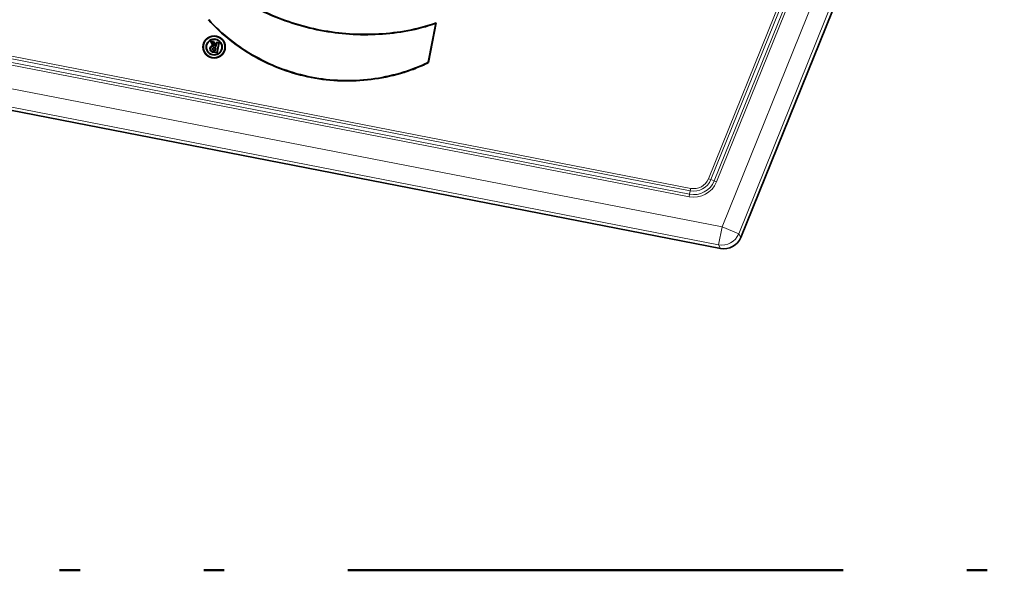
# Model space of a CAD drawing. Header units: millimetres. Extents: x 0 to 7128, y 0 to 5040.
# Tile 155 of 215: x 5033 to 5142, y 1283 to 1344. Entities that reach past the tile are written whole.
import ezdxf

# ---------------------------------------------------------------- set-up
doc = ezdxf.new("R2010")
doc.units = ezdxf.units.MM
doc.header["$LTSCALE"] = 12
doc.linetypes.add('DASH_DOUBLE_DOT', pattern=[0.2164, 0.1181, -0.0295, 0.0049, -0.0295, 0.0049, -0.0295])
doc.layers.add('Geometria schizzo(ISO)', color=7, linetype='Continuous', lineweight=50)
doc.layers.add('Spigoli visibili(ISO)', color=7, linetype='Continuous', lineweight=35)
doc.layers.add('Spigoli tangenti visibili(ISO)', color=7, linetype='Continuous', lineweight=15, true_color=0x00803f)

msp = doc.modelspace()

# ---------------------------------------------------------------- linework, layer by layer
at = {"layer": 'Geometria schizzo(ISO)', "linetype": 'DASH_DOUBLE_DOT', "ltscale": 38.653343}
msp.add_line((5325.316, 1282.651), (4923.816, 1282.651), dxfattribs=at)
at = {"layer": 'Spigoli tangenti visibili(ISO)'}
for p, q in [((5111.176, 1320.631), (5126.703, 1359.06)), ((5127.744, 1356.299), (5113.03, 1319.881)), ((5109.688, 1325.968), (5120.697, 1353.218)), ((5120.959, 1353.113), (5109.949, 1325.863)), ((5110.305, 1325.718), (5121.315, 1352.97)), ((5121.577, 1352.865), (5110.566, 1325.612)), ((5107.664, 1324.622), (5022.176, 1341.239)), ((5022.23, 1341.516), (5107.718, 1324.899)), ((5107.538, 1323.968), (5022.048, 1340.585)), ((5022.102, 1340.862), (5107.591, 1324.245)), ((5054.809, 1340.021), (5054.801, 1339.978)), ((5054.932, 1340.149), (5054.941, 1340.192)), ((5054.995, 1340.471), (5054.987, 1340.428)), ((5017.424, 1338.854), (5111.176, 1320.631)), ((5110.795, 1318.668), (5017.043, 1336.891)), ((5109.949, 1325.863), (5109.688, 1325.968)), ((5109.949, 1325.863), (5110.305, 1325.719)), ((5107.664, 1324.622), (5107.718, 1324.899)), ((5110.566, 1325.612), (5110.305, 1325.718)), ((5107.538, 1323.968), (5107.592, 1324.245)), ((5107.664, 1324.622), (5107.591, 1324.245)), ((5110.795, 1318.668), (5111.176, 1320.631)), ((5111.176, 1320.631), (5113.03, 1319.881)), ((5113.03, 1319.881), (5113.252, 1319.473)), ((5111.016, 1318.259), (5110.795, 1318.668))]:
    msp.add_line(p, q, dxfattribs=at)
for centre, radius, start, end in [((5108.054, 1326.628), 2.044, 259, 338), ((5108.054, 1326.628), 1.762, 259, 338), ((5108.055, 1326.627), 2.709, 259, 338), ((5108.055, 1326.627), 2.427, 258.98627, 338.01373)]:
    msp.add_arc(centre, radius, start, end, dxfattribs=at)
msp.add_ellipse((5111.176, 1320.631), major_axis=(1.758, 0.954), ratio=0.9997442, start_param=4.0231095, end_param=5.4016685, dxfattribs=at)
at = {"layer": 'Spigoli visibili(ISO)'}
for p, q in [((5113.252, 1319.473), (5129.317, 1359.236)), ((5078.666, 1338.845), (5079.504, 1343.155)), ((5078.705, 1338.816), (5079.562, 1343.223)), ((5054.574, 1341.187), (5054.909, 1341.122)), ((5054.655, 1341.127), (5054.574, 1341.187)), ((5054.837, 1340.686), (5054.574, 1341.187)), ((5054.655, 1341.127), (5054.881, 1341.083)), ((5054.91, 1340.641), (5054.655, 1341.127)), ((5054.881, 1341.083), (5054.909, 1341.122)), ((5054.881, 1341.083), (5055.184, 1340.555)), ((5054.909, 1341.122), (5055.163, 1340.679)), ((5055.318, 1339.878), (5054.801, 1339.978)), ((5055.284, 1339.929), (5054.809, 1340.021)), ((5055.098, 1340.117), (5054.932, 1340.149)), ((5055.064, 1340.168), (5054.941, 1340.192)), ((5054.987, 1340.428), (5055.11, 1340.404)), ((5054.995, 1340.471), (5055.161, 1340.439)), ((5055.11, 1340.404), (5055.064, 1340.168)), ((5055.098, 1340.117), (5055.064, 1340.168)), ((5055.161, 1340.439), (5055.098, 1340.117)), ((5055.161, 1340.439), (5055.11, 1340.404)), ((5055.163, 1340.679), (5055.237, 1341.058)), ((5055.184, 1340.555), (5055.163, 1340.679)), ((5055.184, 1340.555), (5055.272, 1341.007)), ((5055.237, 1341.058), (5055.536, 1341)), ((5055.272, 1341.007), (5055.237, 1341.058)), ((5055.272, 1341.007), (5055.485, 1340.966)), ((5055.485, 1340.966), (5055.284, 1339.929)), ((5055.536, 1341), (5055.318, 1339.878)), ((5055.485, 1340.966), (5055.536, 1341)), ((5055.284, 1339.929), (5055.318, 1339.878)), ((5016.684, 1336.596), (5111.016, 1318.259)), ((5109.488, 1324.669), (5109.488, 1324.669))]:
    msp.add_line(p, q, dxfattribs=at)
for centre, radius in [((5054.983, 1340.537), 1.234), ((5054.983, 1340.537), 1.19), ((5054.983, 1340.525), 0.894), ((5054.983, 1340.525), 0.85)]:
    msp.add_circle(centre, radius, dxfattribs=at)
for centre, radius, start in [((5054.869, 1340.33), 0.358, 95.12073), ((5054.869, 1340.33), 0.314, 82.47561), ((5054.964, 1340.31), 0.164, 79), ((5054.964, 1340.31), 0.12, 79)]:
    msp.add_arc(centre, radius, start, 259, dxfattribs=at)
msp.add_ellipse((5111.398, 1320.223), major_axis=(-0.955, 1.758), ratio=0.9997442, start_param=2.4523131, end_param=3.8308722, dxfattribs=at)
for points, knots in [([(5079.562, 1343.223), (5079.552, 1343.22), (5079.543, 1343.216), (5078.522, 1342.836), (5077.475, 1342.563), (5075.355, 1342.164), (5074.283, 1342.038), (5072.129, 1341.916), (5071.048, 1341.92), (5068.895, 1342.063), (5067.823, 1342.202), (5064.643, 1342.815), (5062.573, 1343.486), (5059.641, 1344.859), (5058.692, 1345.378), (5056.882, 1346.554), (5056.022, 1347.211), (5055.217, 1347.944), (5055.209, 1347.951), (5055.201, 1347.958)], [0, 0, 0, 0, 0.0012028, 0.0012028, 0.1259026, 0.1259026, 0.2506024, 0.2506024, 0.3753022, 0.3753022, 0.5000021, 0.5000021, 0.7494017, 0.7494017, 0.8741015, 0.8741015, 0.9988013, 0.9988013, 1, 1, 1, 1]), ([(5079.504, 1343.155), (5078.504, 1342.786), (5077.469, 1342.518), (5075.361, 1342.121), (5074.287, 1341.995), (5072.13, 1341.873), (5071.047, 1341.876), (5068.891, 1342.02), (5067.817, 1342.159), (5064.631, 1342.773), (5062.558, 1343.445), (5059.62, 1344.82), (5058.67, 1345.34), (5056.87, 1346.51), (5056.019, 1347.158), (5055.229, 1347.874)], [0, 0, 0, 0, 0.1236431, 0.1236431, 0.2490945, 0.2490945, 0.374546, 0.374546, 0.4999974, 0.4999974, 0.7509003, 0.7509003, 0.8763518, 0.8763518, 1, 1, 1, 1]), ([(5054.341, 1343.552), (5054.343, 1343.55), (5054.345, 1343.547), (5054.347, 1343.545), (5055.082, 1342.717), (5055.896, 1341.959), (5057.637, 1340.59), (5058.564, 1339.978), (5060.498, 1338.899), (5061.505, 1338.432), (5063.584, 1337.667), (5064.654, 1337.369), (5066.829, 1336.945), (5067.933, 1336.82), (5070.147, 1336.748), (5071.257, 1336.8), (5073.454, 1337.076), (5074.543, 1337.3), (5076.138, 1337.761), (5076.664, 1337.936), (5077.698, 1338.333), (5078.207, 1338.556), (5078.7, 1338.814), (5078.703, 1338.815), (5078.705, 1338.816)], [0, 0, 0, 0, 0.0003253, 0.0003253, 0.0003253, 0.125245, 0.125245, 0.2501647, 0.2501647, 0.3750844, 0.3750844, 0.5000041, 0.5000041, 0.6249238, 0.6249238, 0.7498435, 0.7498435, 0.8747632, 0.8747632, 0.9372231, 0.9372231, 0.9996829, 0.9996829, 1, 1, 1, 1]), ([(5054.389, 1343.565), (5055.12, 1342.742), (5055.929, 1341.989), (5057.662, 1340.626), (5058.587, 1340.015), (5060.517, 1338.939), (5061.523, 1338.472), (5063.596, 1337.709), (5064.665, 1337.411), (5066.835, 1336.989), (5067.937, 1336.864), (5070.146, 1336.791), (5071.253, 1336.844), (5073.447, 1337.12), (5074.533, 1337.343), (5076.125, 1337.803), (5076.649, 1337.977), (5077.677, 1338.372), (5078.18, 1338.593), (5078.666, 1338.845)], [0, 0, 0, 0, 0.1246311, 0.1246311, 0.2497521, 0.2497521, 0.374873, 0.374873, 0.499994, 0.499994, 0.625115, 0.625115, 0.7502359, 0.7502359, 0.8753569, 0.8753569, 0.9379174, 0.9379174, 1, 1, 1, 1]), ([(5079.504, 1343.155), (5079.514, 1343.166), (5079.523, 1343.178), (5079.533, 1343.189), (5079.535, 1343.191), (5079.537, 1343.194), (5079.539, 1343.196), (5079.547, 1343.205), (5079.554, 1343.214), (5079.562, 1343.223)], [0, 0, 0, 0, 0.5, 0.5, 0.5, 0.5999955, 0.5999955, 0.5999955, 1, 1, 1, 1]), ([(5078.666, 1338.845), (5078.673, 1338.84), (5078.679, 1338.836), (5078.692, 1338.826), (5078.699, 1338.821), (5078.705, 1338.816)], [0, 0, 0, 0, 0.025117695, 0.025117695, 0.050235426, 0.050235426, 0.050235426, 0.050235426])]:
    msp.add_open_spline(points, degree=3, knots=knots, dxfattribs=at)
msp.add_open_spline([(5054.91, 1340.641), (5054.876, 1340.665), (5054.837, 1340.686)], degree=2, dxfattribs=at)

doc.saveas('drawing.dxf')
